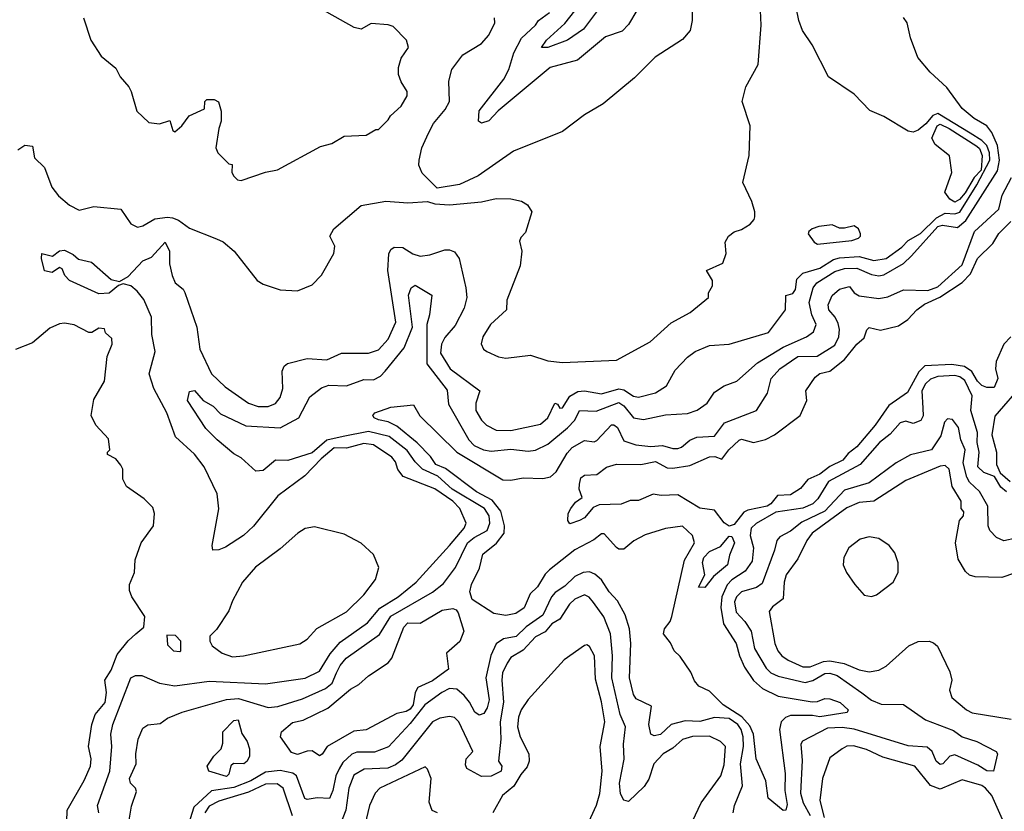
# Model space of a CAD drawing. Extents: x 2210602 to 2357277, y 510288 to 673808.
# Tile 55 of 256: x 2237152 to 2241166, y 572821 to 576048. Entities that reach past the tile are written whole.
import ezdxf

# ---------------------------------------------------------------- set-up
doc = ezdxf.new("R2010")
doc.units = 0

msp = doc.modelspace()

# ---------------------------------------------------------------- linework, layer by layer
at = {"layer": '0CON05XD'}
for points in [[(2238315.7, 573364.2), (2238375, 573392.7), (2238417.7, 573462.3), (2238459.4, 573510.6), (2238570.6, 573589.4), (2238620.7, 573649.3), (2238695.6, 573695), (2238768.9, 573755), (2238905, 573904.4), (2238964.4, 573975), (2238972.5, 573995), (2238947.1, 574055), (2238918.2, 574085), (2238845, 574135.5), (2238715.9, 574185.9), (2238694.3, 574214.3), (2238684.3, 574245), (2238670, 574265), (2238595, 574315.4), (2238555, 574320.8), (2238485, 574301.8), (2238435, 574302.2), (2238381.6, 574258.4), (2238315, 574188.1), (2238205, 574106.9), (2238106.2, 573983.8), (2238064.5, 573945.5), (2237991.7, 573898.3), (2237965, 573886.2), (2237940, 573885), (2237936.7, 573905), (2237964.2, 574054.2), (2237957.8, 574115), (2237904.3, 574225), (2237865, 574277.5), (2237788.1, 574348.1), (2237752.9, 574445), (2237699.2, 574545), (2237680.8, 574605), (2237704.2, 574695), (2237691.4, 574765), (2237690, 574835), (2237658, 574908), (2237631.7, 574941.7), (2237605, 574963.1), (2237575, 574971.2), (2237555, 574964), (2237516.7, 574933.3), (2237475, 574930), (2237355.4, 574985.4), (2237336, 575005), (2237325, 575032.5), (2237315, 575037.5), (2237285, 575017.5), (2237253.8, 575023.8), (2237241.5, 575075), (2237243.3, 575095), (2237286, 575084), (2237315, 575106), (2237335, 575108), (2237370.7, 575090.7), (2237392.3, 575072.3), (2237445, 575060), (2237525, 574989.2), (2237559.3, 574980.7), (2237595, 575001.2), (2237655, 575064.4), (2237689.6, 575080.4), (2237745, 575141.2), (2237763.3, 575105), (2237763.1, 575053.1), (2237774, 575005), (2237786.7, 574975), (2237819.4, 574949.4), (2237825.8, 574935.8), (2237874.4, 574795), (2237886.8, 574705), (2237934.8, 574604.8), (2237990.7, 574550.7), (2238085.4, 574485.4), (2238125, 574471.1), (2238165, 574470.6), (2238195, 574484), (2238215, 574507.5), (2238225.8, 574545), (2238222, 574615), (2238230, 574635), (2238244.1, 574645.9), (2238325, 574666.5), (2238405, 574661.5), (2238465, 574688), (2238575, 574688.1), (2238615, 574701.9), (2238654.4, 574745), (2238685.3, 574815), (2238653.6, 575025), (2238656.7, 575093.3), (2238665, 575110.8), (2238679.1, 575120.9), (2238715, 575118.9), (2238755, 575094.2), (2238785, 575084.4), (2238825, 575089.5), (2238885, 575109.4), (2238905, 575110), (2238925, 575102.2), (2238944.7, 575074.7), (2238971.4, 574955), (2238976, 574915), (2238965, 574872.5), (2238928, 574802), (2238885, 574752.9), (2238872.2, 574725), (2238868, 574688), (2238907.1, 574625), (2239028.8, 574535), (2239012, 574485), (2239011.4, 574455), (2239035.8, 574415), (2239055.8, 574395), (2239094.6, 574374.6), (2239155, 574373.5), (2239275, 574398.5), (2239305, 574425.6), (2239334.4, 574485), (2239345, 574480.8), (2239355, 574463.8), (2239365, 574465.8), (2239395, 574513.8), (2239427.6, 574532.4), (2239455, 574534.6), (2239525, 574522.7), (2239595, 574543.7), (2239615, 574539.7), (2239655, 574513.6), (2239675, 574508.9), (2239745, 574527.1), (2239790, 574555), (2239825, 574618.8), (2239875, 574672), (2239906.7, 574695), (2239965, 574719.2), (2240045, 574725.8), (2240205, 574772.5), (2240273.8, 574865), (2240276.4, 574923.6), (2240305, 574931.2), (2240315, 574947.5), (2240320, 574990), (2240345.7, 575014.3), (2240415, 575035.3), (2240469.8, 575070.2), (2240495, 575077.5), (2240575, 575082.6), (2240635, 575066.9), (2240685, 575074), (2240749, 575121), (2240775, 575147.3), (2240825, 575177.1), (2240889.6, 575240.4), (2240925, 575259.2), (2240965, 575257.1), (2240985, 575262.9), (2241055, 575374.4), (2241107.5, 575475), (2241105.8, 575505), (2241095, 575535.5), (2241075.5, 575555), (2241027.8, 575585), (2240895, 575665.3), (2240875, 575657.1), (2240847, 575623), (2240815, 575598.1), (2240795, 575590), (2240774.2, 575594.2), (2240675, 575653.8), (2240617.7, 575677.7), (2240554.1, 575744.1), (2240450, 575815), (2240383.3, 575945), (2240344.1, 576004.1), (2240328.8, 576045), (2240308.8, 576145)], [(2238055, 575392.5), (2238155, 575426.7), (2238203.6, 575436.4), (2238379.3, 575530.7), (2238425, 575543.3), (2238475, 575573.3), (2238565, 575577.5), (2238605, 575600), (2238615, 575600), (2238655, 575640), (2238663.6, 575656.4), (2238707.5, 575695), (2238731.7, 575738.3), (2238732.5, 575755), (2238707.5, 575795), (2238696.7, 575825), (2238697, 575853), (2238708.3, 575891.7), (2238737.5, 575935), (2238730, 575965), (2238675, 576020), (2238655, 576027.5), (2238585, 576032.5), (2238545, 576010), (2238516.4, 576016.4), (2238315, 576130)], [(2237145, 575517.5), (2237173.6, 575536.4), (2237205, 575532.5), (2237212.5, 575485), (2237253.8, 575445), (2237283.8, 575365), (2237310.3, 575330.3), (2237355, 575292), (2237395, 575271.2), (2237455, 575286.7), (2237565, 575276.2), (2237605.8, 575215.8), (2237632.3, 575202.3), (2237655, 575208), (2237703.6, 575236.3), (2237755, 575243.3), (2237775, 575240.4), (2237800.3, 575230.3), (2237845, 575198.1), (2237954.3, 575154.3), (2237982.3, 575142.3), (2238027.5, 575105), (2238120, 574985), (2238145, 574970), (2238215, 574946.7), (2238285, 574943.3), (2238345, 574967.5), (2238383, 575007), (2238432.5, 575095), (2238437.5, 575125), (2238417.5, 575165), (2238433.8, 575195), (2238545, 575291.2), (2238645, 575308), (2238735, 575301.4), (2238815, 575306.7), (2238845, 575297.5), (2238905, 575293.8), (2239035, 575306.2), (2239095, 575318.8), (2239155, 575318), (2239197.7, 575307.7), (2239223, 575293), (2239240, 575265), (2239215, 575180), (2239195, 575160), (2239190, 575145), (2239200, 575105), (2239192.5, 575045), (2239138, 574905), (2239136.7, 574865), (2239072, 574805), (2239041.2, 574755), (2239033.6, 574726.4), (2239043.3, 574705), (2239057.5, 574695), (2239105, 574674), (2239135, 574668.8), (2239235, 574680), (2239305, 574657.5), (2239365, 574651.2), (2239585, 574660), (2239722.5, 574735), (2239807.7, 574812.3), (2239886.1, 574853.9), (2239960, 574915), (2239960, 574935), (2239977, 574963), (2239977.5, 574985), (2239952.5, 575025), (2240018.8, 575055), (2240032.5, 575095), (2240028.3, 575141.7), (2240042.5, 575165), (2240065, 575183.3), (2240095, 575193.3), (2240130, 575215), (2240147, 575233), (2240150, 575245), (2240150, 575265), (2240137, 575307), (2240100, 575385), (2240126.1, 575493.9), (2240130, 575615), (2240097.5, 575715), (2240113.3, 575775), (2240163.3, 575865), (2240175.8, 576025.8), (2240171.4, 576115)], [(2239893.3, 576085), (2239893.8, 576045), (2239885.9, 576004.1), (2239855, 575966.7), (2239743.3, 575895), (2239659.3, 575810.7), (2239531.2, 575705), (2239455, 575660), (2239365, 575592), (2239165, 575512), (2239021.7, 575411.7), (2238945, 575376.2), (2238855, 575361.2), (2238793, 575423), (2238780, 575455), (2238780.8, 575475), (2238791.4, 575525), (2238818.6, 575585), (2238840, 575625), (2238887.6, 575682.4), (2238904.4, 575715), (2238902.6, 575797.4), (2238914.3, 575845), (2238959.2, 575905), (2239035, 575950.8), (2239064.4, 575985), (2239090, 576035), (2239088.8, 576055)], [(2239668.2, 576085), (2239635, 576028), (2239608.9, 576001.1), (2239541.3, 575978.7), (2239427, 575883), (2239315, 575853.3), (2239103, 575677), (2239065, 575635.8), (2239035, 575626.2), (2239023.3, 575635), (2239025, 575676.7), (2239126.2, 575805), (2239146.2, 575845), (2239167.4, 575912.6), (2239197.9, 575972.1), (2239255, 576026.2), (2239268, 576045), (2239312.5, 576077.5)], [(2239525, 576107.8), (2239450.5, 576009.5), (2239385.6, 575965), (2239306, 575935), (2239280, 575935), (2239300.4, 575965), (2239375, 576032.9), (2239416.3, 576083.7)], [(2237412.5, 576055), (2237442.5, 575965), (2237485, 575900), (2237545, 575850), (2237562.5, 575815), (2237597.5, 575775), (2237607.5, 575755), (2237630, 575675), (2237678.3, 575628.3), (2237723, 575623), (2237765, 575637.5), (2237776.4, 575596.4), (2237785, 575591.2), (2237814, 575615), (2237843.3, 575656.7), (2237906.2, 575685), (2237906.7, 575715), (2237915, 575723.3), (2237945, 575723.3), (2237963.3, 575713.3), (2237973.8, 575675), (2237973.8, 575635), (2237963.8, 575605), (2237952.5, 575525), (2237960, 575505), (2238005, 575460), (2238018.3, 575458.3), (2238017.5, 575425), (2238025, 575410), (2238040, 575395), (2238055, 575392.5)], [(2237598.9, 572785), (2237608.8, 572841.2), (2237628.8, 572901.2), (2237624.2, 572915), (2237604.4, 572935), (2237600, 572955), (2237627.5, 573015), (2237625.6, 573055), (2237636, 573115), (2237655, 573160), (2237675, 573173.8), (2237725, 573178.8), (2237755, 573200), (2237814.5, 573225.5), (2237995, 573277.3), (2238045, 573281.2), (2238165, 573244.4), (2238205, 573247.8), (2238305, 573278.8), (2238399, 573321), (2238426.2, 573343.8), (2238443.9, 573385), (2238458.8, 573415), (2238483.3, 573445), (2238618.8, 573541.2), (2238665, 573616.8), (2238835.3, 573714.7), (2238880, 573750), (2238928.5, 573815), (2238978.4, 573915), (2239005, 573937.5), (2239058.5, 573965), (2239068.8, 573995), (2239065.8, 574025), (2239047.5, 574055), (2238915, 574134.7), (2238856.6, 574186.6), (2238794.6, 574215), (2238764.7, 574245), (2238731.9, 574291.9), (2238658.6, 574348.6), (2238575, 574368.8), (2238471.5, 574348.5), (2238405, 574334.3), (2238345, 574281.9), (2238245, 574250.6), (2238195, 574252.5), (2238145, 574210.8), (2238115, 574208), (2238055, 574262.5), (2238025, 574278.8), (2237958, 574335), (2237911.7, 574381.7), (2237836.8, 574495), (2237845, 574531.9), (2237865, 574536.9), (2237900, 574495), (2237941.9, 574471.9), (2237971.7, 574441.7), (2238075, 574392.5), (2238215, 574384), (2238290, 574425), (2238335, 574510), (2238382.3, 574547.7), (2238412.1, 574557.9), (2238485, 574555.7), (2238555, 574580.8), (2238595, 574579.2), (2238624, 574595), (2238642.9, 574615), (2238719.5, 574710.5), (2238753.3, 574795), (2238738.1, 574925), (2238748.8, 574955), (2238765, 574965.8), (2238832, 574925), (2238822.9, 574845), (2238812.2, 574805), (2238812.3, 574645), (2238895, 574538), (2238901.1, 574481.1), (2238983.8, 574335), (2239005, 574312.5), (2239043.3, 574295), (2239075, 574289.5), (2239155, 574297.3), (2239225, 574289.6), (2239255, 574292.5), (2239305, 574317.5), (2239385.9, 574384.1), (2239415.4, 574415), (2239435, 574454.3), (2239502.2, 574452.2), (2239595, 574486.8), (2239615, 574474.5), (2239655, 574425.5), (2239695, 574418.8), (2239785, 574437.3), (2239875, 574443.1), (2239915, 574455.6), (2239955, 574484.2), (2239985, 574530), (2240025, 574555.8), (2240075.4, 574574.6), (2240160.2, 574649.7), (2240265, 574713.6), (2240360, 574755), (2240388, 574775), (2240400, 574805), (2240382.1, 574845), (2240370.4, 574895), (2240387.1, 574955), (2240402.5, 574975), (2240475, 575021.7), (2240515, 575033.2), (2240565, 575035.3), (2240625, 575008.7), (2240655, 575003.9), (2240675, 575008), (2240755, 575054.5), (2240787.9, 575085), (2240895, 575205.5), (2240915, 575210), (2240975, 575201.2), (2241009.9, 575230.1), (2241138.6, 575431.4), (2241147.2, 575475), (2241139.2, 575535), (2241115, 575588), (2241095.4, 575615.4), (2241043.8, 575645), (2240995, 575686), (2240931.7, 575771.7), (2240864.1, 575834.1), (2240813.9, 575893.9), (2240784, 575974), (2240770, 576035), (2240755, 576057.5)], [(2240965, 575304), (2240945, 575316.7), (2240924.2, 575345), (2240952.2, 575425), (2240942.5, 575492.5), (2240885, 575539.2), (2240870.6, 575565), (2240892.5, 575615), (2240905, 575622), (2240941.2, 575605), (2241055, 575532), (2241065, 575523.3), (2241076, 575495), (2241072.5, 575435), (2241043.3, 575405), (2241007.3, 575342.7), (2240983.3, 575315), (2240965, 575304)], [(2240181, 573321), (2240245, 573290.7), (2240383.4, 573266.6), (2240405, 573268.1), (2240435, 573280.6), (2240455, 573280), (2240496.7, 573265), (2240530, 573235), (2240526.4, 573223.6), (2240415, 573205.7), (2240385, 573211.5), (2240295, 573211.2), (2240275, 573203.5), (2240256.5, 573185), (2240249.5, 573155), (2240272.5, 572975), (2240271.1, 572905), (2240281.4, 572848.6), (2240276.2, 572825), (2240265, 572824.2), (2240204.2, 572875), (2240194.6, 572945), (2240155.3, 573035.3), (2240143.9, 573135), (2240129.4, 573169.4), (2240096.2, 573206.2), (2240019.7, 573255), (2239965, 573310.5), (2239920.5, 573330.5), (2239902.9, 573352.9), (2239888, 573388), (2239845, 573452.2), (2239820, 573475), (2239805, 573508), (2239777.5, 573545), (2239780.8, 573565), (2239803.8, 573595), (2239810.8, 573615), (2239862.9, 573845), (2239903.1, 573915), (2239895, 573945.7), (2239855, 573983.3), (2239785.7, 573974.3), (2239702.7, 573947.3), (2239655.9, 573924.1), (2239615, 573890), (2239595, 573890), (2239585, 573896.7), (2239535, 573952.5), (2239525, 573952.5), (2239492.7, 573927.3), (2239415, 573887.1), (2239312.5, 573805), (2239295, 573787.5), (2239263.8, 573736.2), (2239233.1, 573706.9), (2239209.3, 573650.7), (2239175, 573627.5), (2239135, 573619.2), (2239085, 573627.1), (2238997.5, 573685), (2238988.2, 573715), (2238993.8, 573745), (2239027.3, 573812.7), (2239040.8, 573869.2), (2239096.4, 573913.6), (2239127.3, 573955), (2239129.3, 573985), (2239113.9, 574045), (2239078.8, 574088.8), (2239015, 574123), (2238888.3, 574218.3), (2238849.5, 574235), (2238827.7, 574267.7), (2238773.4, 574323.4), (2238690.5, 574390.5), (2238655, 574408.6), (2238615, 574416.2), (2238597.5, 574425), (2238592.5, 574435), (2238600, 574445), (2238665, 574468.6), (2238757.7, 574477.7), (2238783.7, 574433.7), (2238934.7, 574284.7), (2239122.7, 574172.7), (2239155, 574171.2), (2239205, 574180.8), (2239285, 574177.1), (2239316.7, 574185), (2239339.2, 574205), (2239385, 574281.2), (2239405, 574304), (2239455, 574332), (2239495, 574327.5), (2239505, 574331.9), (2239565, 574396.5), (2239575, 574396.7), (2239590, 574385), (2239615, 574331.4), (2239664.2, 574314.2), (2239725, 574308.4), (2239772.5, 574312.5), (2239815, 574299.4), (2239835, 574300), (2239850, 574305), (2239885, 574334.3), (2239913.6, 574346.4), (2239985, 574350), (2240025.3, 574404.7), (2240155.7, 574455), (2240200.6, 574525), (2240215.6, 574585), (2240251.9, 574625), (2240325, 574674.6), (2240403.1, 574676.9), (2240475, 574721.8), (2240492.3, 574755), (2240494.6, 574785), (2240488.9, 574808.9), (2240476.9, 574835), (2240451.1, 574865), (2240448.4, 574885), (2240465, 574923.6), (2240495, 574949.2), (2240535, 574960), (2240554.2, 574935), (2240575, 574921.9), (2240655, 574910.8), (2240691.8, 574918.2), (2240755, 574947.1), (2240855, 574944.4), (2240895, 574959), (2240995, 575049.1), (2241045, 575184.3), (2241143.8, 575276.2), (2241157.9, 575332.1), (2241195.2, 575405)], [(2241193.1, 574755), (2241164.5, 574725), (2241133.1, 574655), (2241131.2, 574625), (2241140, 574585), (2241125, 574548), (2241095, 574549.1), (2241075, 574556.9), (2241056.7, 574575), (2241033.7, 574613.7), (2241004.3, 574634.3), (2240952.4, 574642.4), (2240842.7, 574637.3), (2240817.8, 574612.2), (2240771.8, 574528.3), (2240696.2, 574475), (2240640, 574395), (2240565, 574306.2), (2240530.3, 574279.7), (2240507.5, 574252.5), (2240455, 574227.2), (2240415, 574194.7), (2240365, 574172.9), (2240335, 574137.1), (2240295, 574111.2), (2240241.7, 574108.3), (2240215.3, 574075), (2240200, 574065), (2240121.5, 574048.5), (2240105, 574040.8), (2240065, 573990), (2240045, 573983.3), (2240025, 573997.5), (2239985, 574049.2), (2239925, 574056.9), (2239835, 574110.5), (2239767.8, 574107.8), (2239735, 574113.5), (2239675, 574087.5), (2239641.7, 574088.3), (2239605, 574073.5), (2239515, 574070.9), (2239490.3, 574059.7), (2239455, 574017.1), (2239435, 574006), (2239395, 573992.5), (2239387, 574007), (2239388.8, 574035), (2239398.8, 574055), (2239418.3, 574081.7), (2239445, 574100), (2239433.9, 574133.9), (2239434.2, 574155), (2239440.3, 574179.7), (2239455, 574191.2), (2239505, 574193.8), (2239545, 574224), (2239585, 574235.6), (2239684.1, 574234.1), (2239745, 574247.1), (2239791.5, 574221.5), (2239815, 574219.7), (2239885, 574230.9), (2239965, 574265.5), (2239986.7, 574266.7), (2240015, 574256.2), (2240042.9, 574295), (2240085, 574334.3), (2240095, 574338.1), (2240144.5, 574324.5), (2240193.4, 574336.6), (2240229.2, 574355), (2240334.2, 574435), (2240362, 574495), (2240358, 574535), (2240395, 574591.4), (2240415, 574605.5), (2240455, 574615.8), (2240515, 574662.5), (2240565, 574725.7), (2240595, 574751.2), (2240605.8, 574784.2), (2240615, 574793.8), (2240662.1, 574782.1), (2240735, 574800), (2240773.7, 574826.3), (2240809.2, 574865), (2240841.4, 574888.6), (2240903, 574917), (2240995, 574976.2), (2241028.6, 575011.4), (2241056.7, 575075), (2241119.5, 575135), (2241143.7, 575176.3), (2241193.1, 575225)], [(2240405, 575133.3), (2240545, 575147.5), (2240572.3, 575157.7), (2240580, 575165), (2240580, 575175), (2240572.5, 575195), (2240555, 575207.5), (2240515, 575197.5), (2240495, 575197.5), (2240465, 575211.2), (2240410, 575205), (2240382.5, 575195), (2240370, 575185), (2240367.5, 575175), (2240390.7, 575140.7), (2240405, 575133.3)], [(2237345, 572777.5), (2237345.6, 572825), (2237415, 572946.2), (2237440.6, 573005), (2237444.4, 573035), (2237433.1, 573085), (2237446.7, 573175), (2237460, 573215), (2237500.9, 573265), (2237506, 573305), (2237500, 573355), (2237525, 573396.2), (2237550.4, 573459.6), (2237594.3, 573515.7), (2237626, 573544), (2237658.3, 573571.7), (2237662.5, 573615), (2237610, 573695), (2237600.7, 573720.7), (2237600, 573745), (2237620, 573795), (2237623.6, 573846.4), (2237647.5, 573915), (2237697.5, 573985), (2237702.5, 574035), (2237695, 574060), (2237660, 574095), (2237587.5, 574145), (2237572.5, 574175), (2237573.3, 574215), (2237565, 574232.5), (2237545, 574257.5), (2237510, 574275), (2237510, 574285), (2237520, 574295), (2237515, 574340), (2237462.5, 574395), (2237443.3, 574435), (2237455, 574500), (2237498, 574575), (2237508.8, 574675), (2237530, 574725), (2237527.7, 574747.7), (2237501.7, 574771.7), (2237498.3, 574788.3), (2237475, 574790), (2237447, 574773), (2237435, 574772.5), (2237373.9, 574803.9), (2237335, 574811.2), (2237315, 574808.8), (2237275, 574790), (2237205, 574731.2), (2237135, 574703.3)], [(2241175, 574123.3), (2241152.6, 574142.6), (2241126.2, 574186.2), (2241082.7, 574202.7), (2241058.5, 574225), (2241063.9, 574285), (2241055.4, 574324.6), (2241057.5, 574365), (2241029.8, 574455), (2241035.3, 574515), (2241005, 574577.5), (2240985, 574591.9), (2240965, 574597.2), (2240895, 574593.8), (2240865, 574582.2), (2240845, 574562.9), (2240830.8, 574535), (2240834.7, 574464.7), (2240835, 574432.5), (2240826.6, 574413.4), (2240795, 574401.9), (2240765, 574412), (2240742, 574405), (2240701.2, 574358.8), (2240657.1, 574325), (2240578.5, 574235), (2240450.4, 574165), (2240406.4, 574095), (2240385.2, 574074.8), (2240345, 574056.8), (2240235, 574040), (2240155, 573994), (2240134, 573975), (2240130, 573945), (2240144.1, 573895), (2240139.1, 573840.8), (2240109.6, 573800.4), (2240055, 573764.7), (2240036.5, 573743.5), (2240015.2, 573695), (2240011.5, 573651.5), (2240021.2, 573585), (2240073.8, 573505), (2240086.9, 573455), (2240107.9, 573407.9), (2240143.5, 573353.5), (2240181, 573321)], [(2241242.9, 574565), (2241127.9, 574432.1), (2241115.5, 574355), (2241135.2, 574285.2), (2241134.1, 574235), (2241150.1, 574200.1), (2241190.3, 574165)], [(2241265, 573945.7), (2241165, 573922.9), (2241135, 573937.5), (2241107.8, 573965), (2241101.2, 573985), (2241099.2, 574065), (2241064.8, 574124.8), (2241025, 574162.5), (2241013.1, 574183.1), (2240998.6, 574241.4), (2241007.1, 574295), (2240989.3, 574335), (2240979.5, 574385), (2240955, 574418.8), (2240935, 574421.2), (2240922.4, 574407.6), (2240908, 574352), (2240869.2, 574295), (2240784, 574274), (2240725, 574241.1), (2240615, 574160.6), (2240515, 574130), (2240434.6, 574045), (2240340.5, 573999.5), (2240295, 573963.3), (2240250.7, 573939.3), (2240239.2, 573925), (2240230, 573885), (2240179.9, 573750.1), (2240156.3, 573733.7), (2240095, 573715.5), (2240075.3, 573694.7), (2240066.2, 573675), (2240073.2, 573633.2), (2240108.9, 573595), (2240134.6, 573555), (2240147.9, 573485), (2240195.4, 573405), (2240215, 573385.5), (2240245, 573371.1), (2240355, 573346), (2240386.2, 573353.8), (2240435, 573382.1), (2240455.6, 573384.4), (2240485.7, 573375), (2240586.2, 573303.8), (2240625, 573273.9), (2240665, 573258.2), (2240755, 573256.5), (2240845, 573193.6), (2240959.8, 573149.8), (2240995, 573124.6), (2241055, 573105.3), (2241133.8, 573065), (2241138.6, 573055), (2241122.5, 572985), (2241095, 572985.6), (2241059.1, 573009.1), (2240965, 573050.5), (2240943.8, 573046.2), (2240916, 573015), (2240905, 573011.4), (2240888.9, 573025), (2240872.9, 573065), (2240852, 573082), (2240775, 573088.2), (2240555, 573155.9), (2240505, 573162.6), (2240445, 573159.5), (2240343.2, 573106.8), (2240337.5, 573095), (2240342.1, 573027.9), (2240335.4, 572894.6), (2240345.9, 572855), (2240375, 572804.3)], [(2241208.3, 573791.7), (2241156.4, 573773.6), (2241047, 573777), (2241025, 573783.3), (2241008.3, 573798.3), (2240978.3, 573848.3), (2240968, 573915), (2240983.6, 574006.4), (2241000, 574025), (2241001.7, 574041.7), (2240990, 574055), (2240990, 574085), (2240954.4, 574144.4), (2240941.4, 574215), (2240925, 574230.8), (2240905, 574227.8), (2240765, 574169.5), (2240635.2, 574084.8), (2240575, 574079.6), (2240525, 574057.7), (2240383.6, 573955), (2240361.2, 573925), (2240325, 573850), (2240276.7, 573785), (2240268.9, 573755), (2240265, 573686.7), (2240222, 573655), (2240208, 573635), (2240231.5, 573505), (2240243.8, 573475), (2240259.4, 573455), (2240285, 573436.9), (2240345, 573410), (2240375, 573409.3), (2240429, 573431), (2240455, 573434.7), (2240513.6, 573423.6), (2240575, 573397.5), (2240615, 573390), (2240655, 573396), (2240685, 573412), (2240777.5, 573495), (2240815, 573513.3), (2240860, 573515), (2240878.3, 573508.3), (2240893.6, 573493.6), (2240945, 573390), (2240952.5, 573355), (2240943.3, 573315), (2240952.5, 573285), (2241012.5, 573235), (2241035, 573222.5), (2241195, 573196.7)], [(2238020.5, 573450.5), (2238065, 573454), (2238295, 573503.3), (2238325, 573522.5), (2238363.8, 573566.2), (2238485, 573634.2), (2238555, 573703.8), (2238603.6, 573766.4), (2238616.7, 573815), (2238595, 573867.5), (2238544.1, 573914.1), (2238475, 573951.2), (2238355, 573980), (2238316.1, 573973.9), (2238285.9, 573954.1), (2238215, 573891.2), (2238114.3, 573815.7), (2238061.2, 573755), (2238020.5, 573679.5), (2238005, 573637.5), (2237955, 573562.5), (2237927.5, 573535), (2237927.5, 573515), (2237937.5, 573495), (2237977.5, 573465), (2238020.5, 573450.5)], [(2239945, 573733.3), (2239920, 573735), (2239946.2, 573785), (2239935.8, 573835), (2239941.4, 573855), (2239965, 573880), (2240009.1, 573900.9), (2240045, 573942), (2240055, 573941.2), (2240066.7, 573915), (2240046, 573865), (2240037.5, 573825), (2239981.4, 573778.6), (2239945, 573733.3)], [(2240625, 573696.7), (2240645, 573703.3), (2240713.3, 573755), (2240733.3, 573795), (2240733.6, 573833.6), (2240720, 573875), (2240697.5, 573905), (2240655, 573933.3), (2240615, 573940), (2240579.3, 573930.7), (2240532.5, 573895), (2240512.5, 573855), (2240510, 573825), (2240522.5, 573795), (2240556.7, 573745), (2240595, 573702.5), (2240625, 573696.7)], [(2240060.8, 572815), (2240066.5, 572845), (2240099.2, 572925), (2240090.7, 573015), (2240102.9, 573085), (2240101.8, 573125), (2240094.2, 573155), (2240080, 573175), (2240045, 573199.6), (2239985, 573203.8), (2239925, 573187.5), (2239865, 573189.2), (2239808.8, 573175), (2239765, 573134.6), (2239739.1, 573129.1), (2239725.5, 573135.5), (2239717.5, 573175), (2239728.8, 573248.8), (2239665, 573280), (2239655, 573297.5), (2239638.1, 573365), (2239644.6, 573505), (2239638.2, 573565), (2239621.4, 573621.4), (2239589.5, 573679.5), (2239555, 573715.6), (2239524, 573764), (2239497.3, 573787.3), (2239475, 573796.7), (2239450, 573795), (2239415, 573778.2), (2239375, 573738.2), (2239335, 573712.5), (2239320.4, 573695), (2239285, 573620), (2239217.3, 573572.7), (2239176.7, 573533.3), (2239125.4, 573524.6), (2239095, 573504.2), (2239073.5, 573456.5), (2239052.7, 573365), (2239066.2, 573275), (2239058, 573242), (2239045, 573220), (2239025, 573213.3), (2239008.1, 573225), (2238985.7, 573265.7), (2238965, 573293.5), (2238935, 573319.4), (2238905, 573321.1), (2238872.9, 573305), (2238804.6, 573255), (2238745, 573179.4), (2238656.1, 573083.9), (2238598.4, 573061.6), (2238527.4, 573062.6), (2238506.4, 573053.6), (2238470.5, 573019.5), (2238455, 572994.3), (2238441.1, 572965), (2238428.9, 572905), (2238415, 572873.3), (2238365, 572876.4), (2238325, 572868.9), (2238315, 572872.9), (2238280.9, 572965), (2238266.1, 572976.1), (2238215, 572986.7), (2238155, 572980.6), (2238095, 572945.2), (2238025, 572917.9), (2237935, 572904.7), (2237862.4, 572837.6), (2237802.6, 572647.4)], [(2239895, 572780), (2239931.2, 572855), (2240011.2, 572965), (2240025, 573010), (2240029.2, 573085), (2240008.8, 573105), (2239965, 573126.8), (2239895, 573125.4), (2239855, 573113.6), (2239815, 573078.5), (2239775.7, 573055), (2239738.1, 573015), (2239717.7, 572952.3), (2239698.7, 572921.3), (2239635, 572861.2), (2239615, 572866.2), (2239602.1, 572892.1), (2239597.5, 572935), (2239616.4, 573033.7), (2239614.6, 573095), (2239621.8, 573165), (2239600.3, 573215), (2239565.8, 573365), (2239569.4, 573455), (2239560.8, 573545), (2239534.1, 573614.1), (2239491.6, 573671.6), (2239473.4, 573693.4), (2239455, 573703.5), (2239415, 573686.2), (2239393.8, 573665), (2239355, 573604.3), (2239321.5, 573585), (2239295, 573552.7), (2239255, 573532.3), (2239205, 573477.8), (2239155, 573447.5), (2239140, 573425), (2239121.1, 573385), (2239117.5, 573355), (2239124.6, 573265.4), (2239110.7, 573185), (2239113.5, 573115), (2239103.8, 573025), (2239118, 573005), (2239115, 572984.2), (2239075, 572964.3), (2239035, 572962.5), (2238975.7, 572995.7), (2238970.3, 573010.3), (2238972.9, 573035), (2239000, 573065), (2238943.1, 573185), (2238925, 573202.9), (2238905, 573206.9), (2238865, 573200.5), (2238835, 573185.6), (2238710.2, 573029.8), (2238685, 573009.7), (2238653.4, 572996.6), (2238556.8, 572993.2), (2238515, 572968.1), (2238493.8, 572915), (2238482.7, 572825), (2238423.6, 572676.4)], [(2238375, 573047.5), (2238345, 573066.7), (2238325, 573066.2), (2238285, 573052.5), (2238260.3, 573060.3), (2238216.2, 573125), (2238220, 573145), (2238265, 573183.5), (2238307.6, 573192.4), (2238408.8, 573241.2), (2238500.8, 573319.2), (2238535, 573337.8), (2238575, 573372.5), (2238655, 573425.6), (2238669.5, 573445), (2238719.1, 573570.9), (2238735, 573588.9), (2238785, 573587.5), (2238875, 573640.6), (2238917.7, 573647.7), (2238931.9, 573641.9), (2238940, 573630), (2238963.1, 573555), (2238946.9, 573513.1), (2238892.2, 573465), (2238900, 573400), (2238835, 573353.3), (2238775, 573325.6), (2238764.6, 573305.4), (2238756.6, 573255), (2238745, 573237.2), (2238727.4, 573227.4), (2238690.1, 573219.9), (2238565, 573152.7), (2238515, 573148.2), (2238405.3, 573084.7), (2238385, 573053.3), (2238375, 573047.5)], [(2237805, 573472.5), (2237810, 573475), (2237810, 573515), (2237787, 573537), (2237751.7, 573538.3), (2237755, 573500), (2237780, 573475), (2237805, 573472.5)], [(2239457.1, 572745), (2239503.7, 572846.3), (2239517, 572893), (2239527.7, 572985), (2239518.5, 573085), (2239538.1, 573185), (2239525, 573267.5), (2239499.3, 573359.3), (2239495.5, 573455), (2239475, 573492.5), (2239465, 573500), (2239455, 573496.7), (2239371.7, 573438.3), (2239225, 573276.2), (2239197.5, 573235), (2239185.6, 573204.4), (2239182.5, 573165), (2239192.9, 573125), (2239228, 573055), (2239230, 573025), (2239221.7, 573001.7), (2239195, 572971.2), (2239166.5, 572923.5), (2239120.5, 572885), (2239081.4, 572815)], [(2237475.6, 572815), (2237470, 572845), (2237520, 572985), (2237528.2, 573085), (2237524.6, 573135), (2237531.8, 573175), (2237606.2, 573365), (2237625, 573374.2), (2237650, 573375), (2237723, 573343), (2237785, 573332.9), (2237925, 573351.5), (2238155, 573341.1), (2238315.7, 573364.2)], [(2237995, 572962.5), (2237924.1, 572984.1), (2237916.7, 573005), (2237943.3, 573045), (2237973.8, 573076.2), (2237980.7, 573099.3), (2237981.2, 573145), (2238025, 573190.8), (2238043.8, 573193.8), (2238058.3, 573138.3), (2238080, 573105), (2238090, 573075), (2238090, 573045), (2238080, 573025), (2238065.8, 573014.2), (2238023.6, 573016.4), (2238013.8, 573006.2), (2238005, 572972.5), (2237995, 572962.5)], [(2241164.6, 572775), (2241115.2, 572885.2), (2241090, 572915), (2241075, 572925.4), (2240995, 572949.1), (2240905, 572911.4), (2240865, 572926.1), (2240801.2, 573005), (2240671.7, 573041.7), (2240605, 573072.5), (2240551.7, 573088.3), (2240525, 573086.2), (2240505, 573076.2), (2240455, 573038.8), (2240425.6, 572954.4), (2240413.8, 572865), (2240432.4, 572795)], [(2238855.8, 572814.2), (2238834.5, 572824.5), (2238822.1, 572857.9), (2238830, 572955), (2238815, 572992.5), (2238805, 573002.5), (2238621.2, 572915), (2238601.4, 572895), (2238578.1, 572845), (2238560, 572765)], [(2238265, 572801.9), (2238226.5, 572915), (2238202.7, 572932.7), (2238155, 572931.1), (2238085, 572899.5), (2237965, 572862.8), (2237925, 572841.5), (2237907.9, 572815)]]:
    msp.add_lwpolyline(points, dxfattribs=at)

doc.saveas('drawing.dxf')
